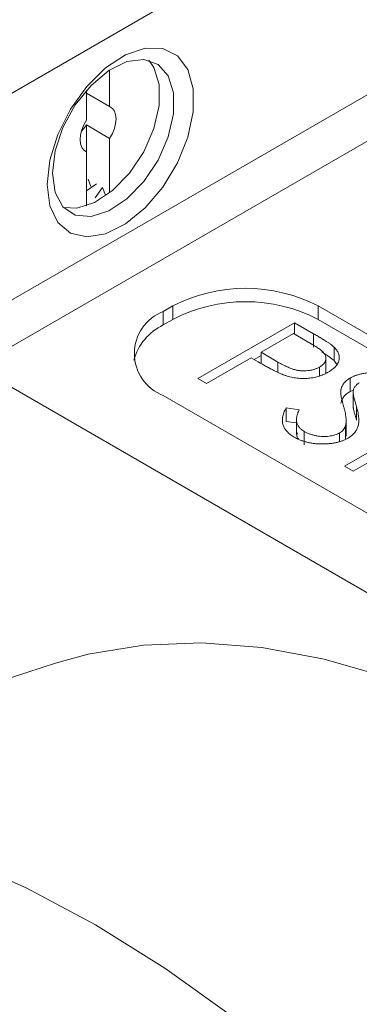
# Model space of a CAD drawing. Header units: inches. Extents: x 0.77 to 7.5, y 1.22 to 8.26.
# Tile 13 of 17: x 5.21 to 5.42, y 5.29 to 5.89. Entities that reach past the tile are written whole.
import ezdxf

# ---------------------------------------------------------------- set-up
doc = ezdxf.new("R2010")
doc.units = ezdxf.units.IN
doc.header["$MEASUREMENT"] = 0

msp = doc.modelspace()

# ---------------------------------------------------------------- linework, layer by layer
at = {"color": 7, "linetype": 'Continuous', "lineweight": 15}
for p, q in [((5.80978, 6.19088), (5.0527, 5.75383)), ((5.86758, 6.0984), (5.14256, 5.67985)), ((5.26554, 5.85647), (5.26554, 5.83411)), ((5.47249, 5.84214), (5.18423, 5.67573)), ((5.2514, 5.84398), (5.2514, 5.82595)), ((5.2514, 5.84228), (5.26554, 5.83411)), ((5.26554, 5.81477), (5.2514, 5.82294)), ((5.2514, 5.82294), (5.2514, 5.80661)), ((5.26554, 5.81477), (5.26554, 5.78156)), ((5.2514, 5.80661), (5.2501, 5.80736)), ((5.2514, 5.80661), (5.2514, 5.77366)), ((5.25418, 5.78541), (5.25244, 5.78995)), ((5.25146, 5.78286), (5.25755, 5.78718)), ((5.26117, 5.78491), (5.25681, 5.77856)), ((5.26298, 5.7802), (5.26117, 5.78491)), ((5.30408, 5.71281), (5.29819, 5.7094)), ((5.30408, 5.70464), (5.30408, 5.71281)), ((6.01119, 5.35563), (5.39247, 5.71281)), ((5.39247, 5.70464), (5.39247, 5.71281)), ((5.29819, 5.70124), (5.29819, 5.7094)), ((5.30408, 5.70464), (5.29819, 5.70124)), ((6.01119, 5.34746), (5.39247, 5.70464)), ((5.31926, 5.66861), (5.37819, 5.70262)), ((5.37819, 5.70262), (5.38974, 5.69595)), ((5.37819, 5.69565), (5.37819, 5.70262)), ((5.37743, 5.69608), (5.35779, 5.68474)), ((5.38821, 5.68986), (5.37743, 5.69608)), ((5.38974, 5.68779), (5.38974, 5.69595)), ((5.40228, 5.67953), (5.40228, 5.68769)), ((5.35175, 5.68125), (5.32455, 5.66555)), ((5.35596, 5.67882), (5.35175, 5.68125)), ((5.35353, 5.68022), (5.35779, 5.68268)), ((5.35779, 5.68474), (5.36798, 5.67871)), ((5.35779, 5.6778), (5.35779, 5.68474)), ((5.39723, 5.67192), (5.39723, 5.68213)), ((5.18423, 5.67573), (5.99433, 5.20806)), ((5.36798, 5.67258), (5.36798, 5.67871)), ((5.39333, 5.67032), (5.39333, 5.6756)), ((5.40228, 5.67953), (5.4038, 5.6772)), ((5.32455, 5.66555), (5.31926, 5.66861)), ((5.41203, 5.66079), (5.41203, 5.66895)), ((5.29819, 5.65838), (5.91691, 5.3012)), ((5.40635, 5.65895), (5.40635, 5.66187)), ((5.41203, 5.66079), (5.41412, 5.66155)), ((5.41383, 5.65994), (5.41383, 5.65178)), ((5.41384, 5.65124), (5.41384, 5.65941)), ((5.37294, 5.65075), (5.3809, 5.64959)), ((5.37294, 5.64258), (5.37294, 5.65075)), ((5.41391, 5.65177), (5.41384, 5.65124)), ((5.41589, 5.64328), (5.41589, 5.65145)), ((5.37936, 5.64475), (5.37936, 5.63454)), ((5.40851, 5.61535), (5.46744, 5.64937)), ((5.37294, 5.64258), (5.37936, 5.64165)), ((5.40922, 5.63195), (5.40922, 5.64012)), ((5.40954, 5.63356), (5.40954, 5.64377)), ((5.38402, 5.62829), (5.38402, 5.63646)), ((5.40555, 5.63061), (5.40555, 5.63556)), ((5.40922, 5.63195), (5.40921, 5.63458)), ((5.44251, 5.62887), (5.4138, 5.6123)), ((5.4138, 5.6123), (5.40851, 5.61535)), ((5.23251, 5.49535), (4.92553, 5.39582))]:
    msp.add_line(p, q, dxfattribs=at)
at = {"color": 7, "linetype": 'Continuous', "lineweight": 15, "flags": 128}
for points in [[(5.22748, 5.78668), (5.22913, 5.77372), (5.23398, 5.76364), (5.24166, 5.75717), (5.25159, 5.75481), (5.26306, 5.75672), (5.27519, 5.76277), (5.2871, 5.7725), (5.2979, 5.7852), (5.30679, 5.79992), (5.31311, 5.81557), (5.31639, 5.83099), (5.31639, 5.84504), (5.31311, 5.85667), (5.30679, 5.86502), (5.2979, 5.86948), (5.2871, 5.8697), (5.27519, 5.86569), (5.26306, 5.85772), (5.25159, 5.8464), (5.24166, 5.83256), (5.23398, 5.81724), (5.22913, 5.80156), (5.22748, 5.78668)], [(5.23067, 5.79356), (5.23232, 5.78188), (5.23712, 5.77314), (5.24464, 5.76812), (5.25422, 5.76726), (5.26501, 5.77065), (5.27604, 5.77797), (5.28634, 5.78858), (5.29499, 5.80154), (5.30122, 5.81569), (5.30448, 5.82978), (5.30448, 5.84256), (5.30122, 5.85288), (5.29499, 5.85984), (5.28634, 5.86281), (5.27604, 5.86154), (5.26501, 5.85612), (5.25422, 5.84705), (5.24464, 5.83513), (5.23712, 5.82143), (5.23232, 5.80714), (5.23067, 5.79356)], [(5.23755, 5.77268), (5.2455, 5.7723), (5.25629, 5.77568), (5.26732, 5.78301), (5.27762, 5.79362), (5.28627, 5.80658), (5.2925, 5.82073), (5.29576, 5.83482), (5.29576, 5.84759), (5.2925, 5.85792), (5.2893, 5.86233)], [(5.26554, 5.83411), (5.26718, 5.83307), (5.26841, 5.83143), (5.26917, 5.82927), (5.26943, 5.82669), (5.26917, 5.82381), (5.26841, 5.82077), (5.26718, 5.81771), (5.26554, 5.81477)], [(5.2514, 5.80661), (5.24976, 5.80765), (5.24853, 5.80929), (5.24777, 5.81145), (5.24751, 5.81403), (5.24777, 5.81691), (5.24853, 5.81995), (5.24976, 5.82301), (5.2514, 5.82595)], [(5.2514, 5.82294), (5.24983, 5.82075), (5.24823, 5.81895)], [(5.74733, 5.26203), (5.71059, 5.30157), (5.67268, 5.33828), (5.63384, 5.3719), (5.59435, 5.40221), (5.55446, 5.42901), (5.51443, 5.45211), (5.47454, 5.47138), (5.43504, 5.48667), (5.39621, 5.49788), (5.3583, 5.50495), (5.32156, 5.50782), (5.28623, 5.50647), (5.25256, 5.50092), (5.23251, 5.49535)], [(5.34122, 5.2799), (5.29922, 5.30988), (5.25696, 5.33619), (5.21471, 5.35867), (5.17271, 5.37717)]]:
    msp.add_lwpolyline(points, dxfattribs=at)
at = {"color": 7, "linetype": 'Continuous', "lineweight": 15}
for centre, radius, start, end in [((5.34827, 5.62751), 0.09606, 62.60968, 117.39032), ((5.34827, 5.61935), 0.09606, 62.60968, 117.39032), ((5.30787, 5.68389), 0.02729, 110.7834, 249.21664), ((5.31233, 5.67123), 0.03317, 115.23011, 165.01362)]:
    msp.add_arc(centre, radius, start, end, dxfattribs=at)
for points, knots in [([(5.38974, 5.69595), (5.39054, 5.69549), (5.39206, 5.69461), (5.39419, 5.69332), (5.39611, 5.69214), (5.39779, 5.69106), (5.39926, 5.69008), (5.40048, 5.6892), (5.40149, 5.68843), (5.40203, 5.68792), (5.40228, 5.68769)], [0, 0, 0, 0, 0.176956, 0.339055, 0.486318, 0.618781, 0.735619, 0.838742, 0.926457, 1, 1, 1, 1]), ([(5.39333, 5.6756), (5.39379, 5.67589), (5.39468, 5.67646), (5.39575, 5.67744), (5.39654, 5.6785), (5.39704, 5.67963), (5.39726, 5.68079), (5.3972, 5.68194), (5.3968, 5.68307), (5.39621, 5.68399), (5.39555, 5.68473), (5.39492, 5.68534), (5.39414, 5.68599), (5.39322, 5.68668), (5.39218, 5.68742), (5.39099, 5.6882), (5.38966, 5.68902), (5.3887, 5.68957), (5.38821, 5.68986)], [0, 0, 0, 0, 0.070044, 0.139238, 0.208197, 0.279173, 0.349987, 0.418354, 0.48761, 0.557411, 0.59533, 0.637964, 0.685913, 0.738185, 0.796103, 0.858517, 0.926658, 1, 1, 1, 1]), ([(5.40228, 5.68769), (5.40258, 5.68739), (5.40316, 5.6868), (5.40388, 5.68588), (5.40446, 5.68494), (5.40491, 5.68399), (5.40521, 5.68302), (5.40537, 5.68204), (5.4054, 5.68104), (5.40528, 5.68003), (5.40503, 5.67903), (5.40459, 5.67803), (5.404, 5.67707), (5.40327, 5.67612), (5.40234, 5.6752), (5.40127, 5.67429), (5.40005, 5.6734), (5.39912, 5.67285), (5.39864, 5.67257)], [0, 0, 0, 0, 0.062481, 0.12349, 0.183411, 0.243153, 0.302127, 0.36171, 0.421842, 0.482932, 0.544552, 0.605681, 0.66768, 0.729984, 0.794551, 0.860346, 0.928907, 1, 1, 1, 1]), ([(5.39468, 5.6848), (5.3955, 5.68431), (5.39828, 5.68268), (5.40063, 5.68083), (5.40228, 5.67953)], [0, 0, 0, 0, 0.295592, 1, 1, 1, 1]), ([(5.37193, 5.67072), (5.37148, 5.67089), (5.3705, 5.67125), (5.36898, 5.67191), (5.36726, 5.67271), (5.36537, 5.67366), (5.36328, 5.67475), (5.361, 5.67597), (5.35853, 5.67734), (5.35684, 5.67831), (5.35596, 5.67882)], [0, 0, 0, 0, 0.0751731, 0.1647463, 0.2680169, 0.3859119, 0.5177895, 0.663691, 0.8244132, 1, 1, 1, 1]), ([(5.36798, 5.67871), (5.36848, 5.67842), (5.36945, 5.67786), (5.37093, 5.67709), (5.37231, 5.67638), (5.37362, 5.67575), (5.37487, 5.67522), (5.37602, 5.67474), (5.37713, 5.67437), (5.37848, 5.67395), (5.38016, 5.6736), (5.38219, 5.67333), (5.38424, 5.6733), (5.38627, 5.67341), (5.38824, 5.67371), (5.39011, 5.67418), (5.39182, 5.67481), (5.39283, 5.67534), (5.39333, 5.6756)], [0, 0, 0, 0, 0.072538, 0.140034, 0.202496, 0.260575, 0.313228, 0.361583, 0.404878, 0.444127, 0.5164, 0.586507, 0.655085, 0.724384, 0.793974, 0.861638, 0.930111, 1, 1, 1, 1]), ([(5.39864, 5.67257), (5.39815, 5.67229), (5.39719, 5.67175), (5.39564, 5.67105), (5.39409, 5.67041), (5.39248, 5.66988), (5.39084, 5.66946), (5.38918, 5.66911), (5.38747, 5.66886), (5.38575, 5.66871), (5.38401, 5.66865), (5.38226, 5.66868), (5.38052, 5.6688), (5.37878, 5.669), (5.37706, 5.66931), (5.37533, 5.66969), (5.37361, 5.67016), (5.3725, 5.67053), (5.37193, 5.67072)], [0, 0, 0, 0, 0.070119, 0.137192, 0.202016, 0.264631, 0.326117, 0.38601, 0.445812, 0.505298, 0.564633, 0.624283, 0.683902, 0.743953, 0.805388, 0.868388, 0.933084, 1, 1, 1, 1]), ([(5.40635, 5.66187), (5.40644, 5.66222), (5.40661, 5.66291), (5.407, 5.66392), (5.40752, 5.66488), (5.40818, 5.66579), (5.40894, 5.66666), (5.40984, 5.66748), (5.41086, 5.66825), (5.41164, 5.66872), (5.41203, 5.66895)], [0, 0, 0, 0, 0.133507, 0.262559, 0.388264, 0.512667, 0.633722, 0.755394, 0.877553, 1, 1, 1, 1]), ([(5.41203, 5.66895), (5.41268, 5.6693), (5.41395, 5.66999), (5.41612, 5.67082), (5.41842, 5.67147), (5.42086, 5.67194), (5.42339, 5.67219), (5.42596, 5.67227), (5.42854, 5.6721), (5.43113, 5.67176), (5.43364, 5.67121), (5.43605, 5.6705), (5.43828, 5.66959), (5.43962, 5.66887), (5.4403, 5.66851)], [0, 0, 0, 0, 0.083785, 0.16578, 0.24628, 0.327461, 0.408797, 0.489715, 0.571376, 0.655523, 0.741019, 0.826547, 0.911989, 1, 1, 1, 1]), ([(5.41757, 5.66604), (5.41726, 5.66586), (5.41664, 5.66549), (5.41589, 5.66484), (5.4152, 5.66417), (5.41465, 5.66341), (5.41423, 5.66258), (5.41395, 5.66163), (5.41382, 5.66056), (5.41383, 5.6598), (5.41384, 5.65941)], [0, 0, 0, 0, 0.107285, 0.214746, 0.322939, 0.434116, 0.553412, 0.686073, 0.834256, 1, 1, 1, 1]), ([(5.40799, 5.65167), (5.40782, 5.65229), (5.40747, 5.65346), (5.40707, 5.65514), (5.40673, 5.65665), (5.40648, 5.65801), (5.40632, 5.65921), (5.40622, 5.66024), (5.40624, 5.66111), (5.40632, 5.66164), (5.40635, 5.66187)], [0, 0, 0, 0, 0.181535, 0.347082, 0.495568, 0.628357, 0.74552, 0.845831, 0.930782, 1, 1, 1, 1]), ([(5.40635, 5.65371), (5.40644, 5.65406), (5.40661, 5.65475), (5.407, 5.65575), (5.40752, 5.65672), (5.40818, 5.65762), (5.40894, 5.6585), (5.40984, 5.65931), (5.41086, 5.66009), (5.41164, 5.66055), (5.41203, 5.66079)], [0, 0, 0, 0, 0.133507, 0.262559, 0.388264, 0.512667, 0.633722, 0.755394, 0.877553, 1, 1, 1, 1]), ([(5.41384, 5.65941), (5.41385, 5.65927), (5.41388, 5.65893), (5.414, 5.65835), (5.41418, 5.6576), (5.4144, 5.65669), (5.41468, 5.65561), (5.41505, 5.65437), (5.41544, 5.65296), (5.41574, 5.65197), (5.41589, 5.65145)], [0, 0, 0, 0, 0.0525943, 0.124952, 0.2180939, 0.3335024, 0.4687892, 0.6249376, 0.801683, 1, 1, 1, 1]), ([(5.37798, 5.63297), (5.37754, 5.63323), (5.37667, 5.63375), (5.37551, 5.63459), (5.37445, 5.63546), (5.37355, 5.63637), (5.37275, 5.63731), (5.37207, 5.63828), (5.37153, 5.6393), (5.3711, 5.64035), (5.37081, 5.64145), (5.3707, 5.6426), (5.37069, 5.64382), (5.37085, 5.64509), (5.37115, 5.64643), (5.3716, 5.64781), (5.3722, 5.64926), (5.37268, 5.65024), (5.37294, 5.65075)], [0, 0, 0, 0, 0.057208, 0.113696, 0.169178, 0.224159, 0.27872, 0.333794, 0.389241, 0.445822, 0.503704, 0.564294, 0.627975, 0.695038, 0.765373, 0.839611, 0.917538, 1, 1, 1, 1]), ([(5.40922, 5.64012), (5.40929, 5.64046), (5.40945, 5.64119), (5.40955, 5.64235), (5.40952, 5.64362), (5.40944, 5.64501), (5.40921, 5.64651), (5.40892, 5.64813), (5.4085, 5.64987), (5.40817, 5.65106), (5.40799, 5.65167)], [0, 0, 0, 0, 0.0902792, 0.1895299, 0.2991979, 0.4189259, 0.5483763, 0.6881364, 0.8390835, 1, 1, 1, 1]), ([(5.41589, 5.65145), (5.41606, 5.65081), (5.4164, 5.64958), (5.41681, 5.64778), (5.41708, 5.64609), (5.41724, 5.64452), (5.41729, 5.64306), (5.41722, 5.6417), (5.41705, 5.64046), (5.41662, 5.63899), (5.41588, 5.6373), (5.41457, 5.63547), (5.4129, 5.63383), (5.41146, 5.63291), (5.41076, 5.63246)], [0, 0, 0, 0, 0.0969723, 0.1877734, 0.2723961, 0.351321, 0.4243348, 0.4919088, 0.5542332, 0.6112677, 0.7163478, 0.8145401, 0.9084955, 1, 1, 1, 1]), ([(5.41384, 5.65124), (5.41385, 5.6511), (5.41388, 5.65077), (5.414, 5.65018), (5.41418, 5.64944), (5.4144, 5.64852), (5.41468, 5.64745), (5.41505, 5.64621), (5.41544, 5.6448), (5.41574, 5.64381), (5.41589, 5.64328)], [0, 0, 0, 0, 0.0525943, 0.124952, 0.2180939, 0.3335024, 0.4687892, 0.6249376, 0.801683, 1, 1, 1, 1]), ([(5.3809, 5.64959), (5.38059, 5.64888), (5.37999, 5.64751), (5.37947, 5.6455), (5.37929, 5.64362), (5.3795, 5.6419), (5.38005, 5.64031), (5.381, 5.63886), (5.38229, 5.63756), (5.38344, 5.63682), (5.38402, 5.63646)], [0, 0, 0, 0, 0.159004, 0.304646, 0.438547, 0.562322, 0.677433, 0.786897, 0.893611, 1, 1, 1, 1]), ([(5.40555, 5.63556), (5.40602, 5.63585), (5.40696, 5.63646), (5.40801, 5.63756), (5.40879, 5.63878), (5.40907, 5.63966), (5.40922, 5.64012)], [0, 0, 0, 0, 0.2347234, 0.4771583, 0.7285563, 1, 1, 1, 1]), ([(5.41076, 5.63246), (5.41022, 5.63216), (5.40915, 5.63157), (5.40736, 5.63083), (5.4055, 5.63018), (5.40351, 5.62967), (5.40144, 5.62926), (5.39926, 5.629), (5.39698, 5.62884), (5.39464, 5.6288), (5.39229, 5.62889), (5.38998, 5.62909), (5.38777, 5.62943), (5.38564, 5.62989), (5.38359, 5.63047), (5.38161, 5.63118), (5.37972, 5.632), (5.37856, 5.63264), (5.37798, 5.63297)], [0, 0, 0, 0, 0.061484, 0.121775, 0.18092, 0.240256, 0.300114, 0.361146, 0.423501, 0.488669, 0.553954, 0.617581, 0.680238, 0.742187, 0.804663, 0.868259, 0.93302, 1, 1, 1, 1]), ([(5.37988, 5.63553), (5.37968, 5.63492), (5.37927, 5.63369), (5.38005, 5.63252), (5.38044, 5.63192)], [0, 0, 0, 0, 0.491522, 1, 1, 1, 1]), ([(5.38402, 5.63646), (5.38455, 5.63617), (5.3856, 5.63559), (5.38739, 5.63488), (5.38927, 5.63428), (5.39126, 5.63382), (5.39329, 5.63349), (5.39531, 5.63335), (5.39728, 5.63335), (5.39919, 5.63352), (5.40099, 5.63385), (5.40268, 5.63427), (5.40421, 5.63485), (5.4051, 5.63532), (5.40555, 5.63556)], [0, 0, 0, 0, 0.091264, 0.18093, 0.270088, 0.360156, 0.448343, 0.532666, 0.613834, 0.693982, 0.772716, 0.849335, 0.923967, 1, 1, 1, 1])]:
    msp.add_open_spline(points, degree=3, knots=knots, dxfattribs=at)

doc.saveas('drawing.dxf')
